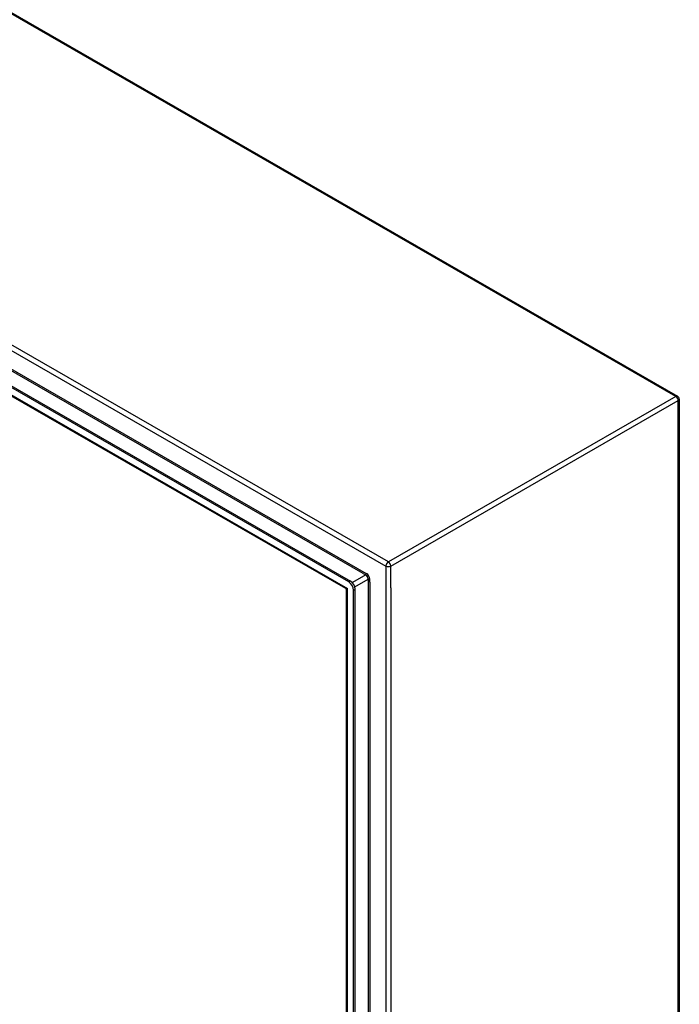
# Model space of a CAD drawing. Header units: inches. Extents: x 18 to 430, y 47 to 208.
# Tile 111 of 112: x 411 to 430, y 153 to 181. Entities that reach past the tile are written whole.
import ezdxf

# ---------------------------------------------------------------- set-up
doc = ezdxf.new("R2010")
doc.units = ezdxf.units.IN
doc.header["$MEASUREMENT"] = 0
doc.layers.add('Visible Edges(ANSI)', color=7, linetype='Continuous', lineweight=25)
doc.layers.add('Visible Tangent Edges(ANSI)', color=7, linetype='Continuous', lineweight=25)

msp = doc.modelspace()

# ---------------------------------------------------------------- linework, layer by layer
at = {"layer": 'Visible Edges(ANSI)'}
for p, q in [((400.269, 187.48), (429.828, 170.458)), ((420.284, 165.064), (391.588, 181.589)), ((391.636, 181.617), (420.332, 165.091)), ((420.198, 164.871), (391.715, 181.273)), ((429.878, 170.372), (429.878, 140.285)), ((420.214, 135.999), (420.214, 164.844)), ((420.423, 135.732), (420.423, 164.823)), ((420.472, 135.76), (420.472, 164.85))]:
    msp.add_line(p, q, dxfattribs=at)
at = {"layer": 'Visible Edges(ANSI)', "flags": 128}
msp.add_lwpolyline([(420.214, 164.844), (420.213, 164.851), (420.21, 164.86), (420.204, 164.866), (420.198, 164.871)], dxfattribs=at)
at = {"layer": 'Visible Edges(ANSI)'}
msp.add_arc((429.779, 170.372), 0.099, 0, 60.064, dxfattribs=at)
for centre, major_axis, start_param, end_param in [((420.284, 164.903), (0.098, -0.171), 0.787332, 2.358128), ((420.332, 164.931), (-0.098, 0.171), 3.928925, 5.499721)]:
    msp.add_ellipse(centre, major_axis=major_axis, ratio=0.578093, start_param=start_param, end_param=end_param, dxfattribs=at)
at = {"layer": 'Visible Tangent Edges(ANSI)'}
for p, q in [((429.779, 170.453), (400.22, 187.475)), ((391.805, 182.548), (421.363, 165.526)), ((421.433, 165.647), (391.875, 182.669)), ((420.799, 165.305), (392.369, 181.676)), ((420.706, 165.308), (392.419, 181.597)), ((391.629, 181.356), (420.243, 164.879)), ((429.779, 170.453), (421.433, 165.647)), ((421.503, 165.526), (429.849, 170.332)), ((429.849, 140.244), (429.849, 170.332)), ((421.363, 165.526), (421.363, 135.439)), ((421.503, 164.893), (421.503, 165.526)), ((420.777, 165.267), (420.39, 165.044)), ((420.706, 165.308), (420.777, 165.267)), ((420.332, 165.091), (420.284, 165.064)), ((420.46, 164.923), (420.847, 165.146)), ((420.847, 165.146), (420.847, 136.363)), ((420.891, 165.063), (420.891, 165.146)), ((420.891, 165.063), (420.891, 136.446)), ((420.243, 135.884), (420.243, 164.879)), ((420.423, 164.823), (420.472, 164.85)), ((421.503, 164.893), (421.503, 136.072))]:
    msp.add_line(p, q, dxfattribs=at)
for centre, major_axis, ratio, start_param, end_param in [((429.779, 170.372), (0.0494, 0.0858), 0.578093, 0, 0.783464), ((429.779, 170.372), (0.0494, -0.0858), 0.578093, 0.787332, 2.358128), ((429.779, 170.372), (0.099, 0), 0.575862, 5.497787, 6.283185), ((421.433, 165.566), (0.0494, 0.0858), 0.578093, 0.783464, 2.354261), ((421.433, 165.566), (-0.099, 0), 0.575862, 0.785398, 2.356194), ((421.433, 165.566), (-0.0494, 0.0858), 0.578093, 3.928925, 5.499721), ((420.777, 165.292), (0.0155, 0.0269), 0.578093, 3.925057, 5.495853), ((420.777, 165.186), (0.0494, -0.0858), 0.578093, 0.787332, 2.358128), ((420.799, 165.199), (-0.065, 0.113), 0.578093, 3.928925, 5.499721), ((420.869, 165.133), (0.031, 0), 0.575862, 0.785398, 2.356194), ((420.313, 164.919), (0.115, 0.047), 0.112147, 3.228242, 4.015574), ((420.313, 164.919), (-0.0986, -0.0765), 0.115347, 5.408573, 6.193971)]:
    msp.add_ellipse(centre, major_axis=major_axis, ratio=ratio, start_param=start_param, end_param=end_param, dxfattribs=at)

doc.saveas('drawing.dxf')
